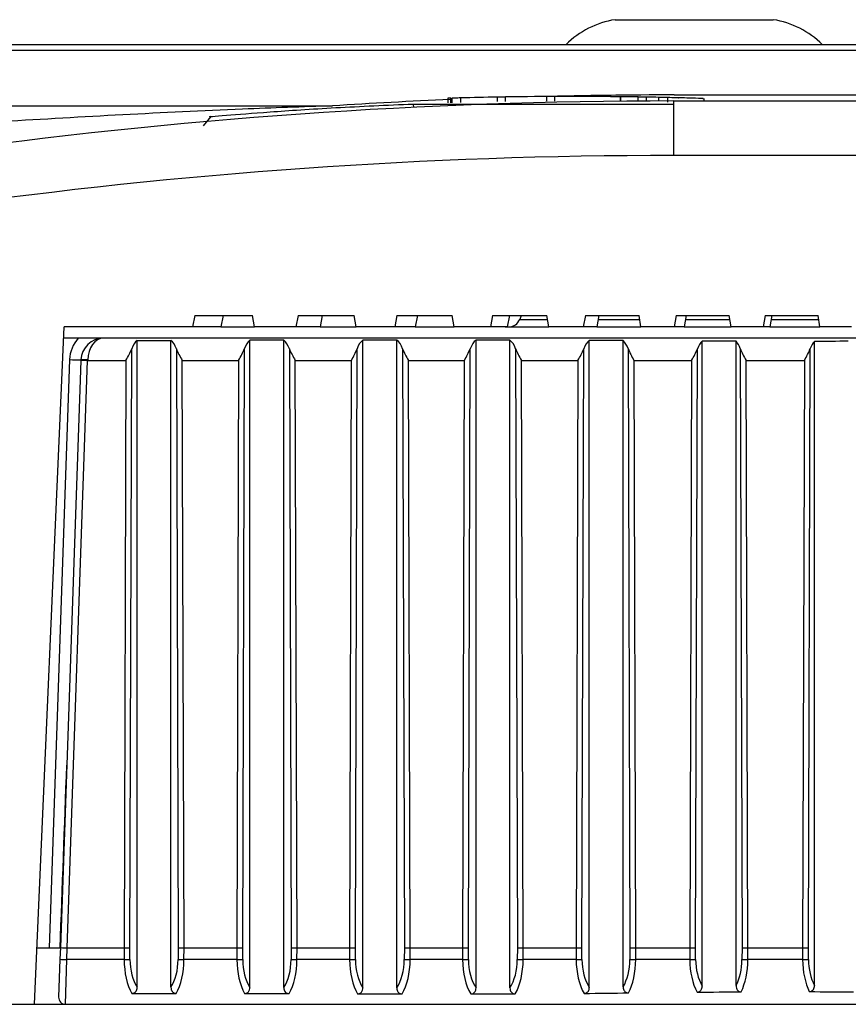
# Model space of a CAD drawing. Header units: millimetres. Extents: x 0 to 420, y 0 to 297.
# Tile 11 of 69: x 98.23 to 100.71, y 120.61 to 123.55. Entities that reach past the tile are written whole.
import ezdxf

# ---------------------------------------------------------------- set-up
doc = ezdxf.new("R2010")
doc.units = ezdxf.units.MM

msp = doc.modelspace()

# ---------------------------------------------------------------- linework, layer by layer
at = {"color": 7, "linetype": 'Continuous', "lineweight": 25}
for p, q in [((100.0138, 123.55288), (100.48651, 123.55288)), ((101.00353, 123.46046), (89.23471, 123.46046)), ((89.23668, 123.4786), (101.00516, 123.4786)), ((99.51352, 123.31778), (99.51352, 123.30427)), ((99.52307, 123.30454), (99.52307, 123.31805)), ((99.52548, 123.31813), (99.52548, 123.30462)), ((99.55207, 123.30534), (99.55207, 123.31886)), ((99.66166, 123.30778), (99.66166, 123.32129)), ((99.68628, 123.3082), (99.68628, 123.3217)), ((99.80817, 123.32304), (99.80817, 123.30954)), ((99.83321, 123.30966), (99.83321, 123.32317)), ((100.02917, 123.32244), (100.02917, 123.30897)), ((100.03114, 123.30899), (100.03114, 123.32242)), ((100.03969, 123.32231), (100.03969, 123.32232)), ((100.08292, 123.30942), (100.08292, 123.3217)), ((100.10754, 123.30956), (100.10754, 123.32129)), ((100.14474, 123.30971), (100.14474, 123.32057)), ((100.17133, 123.30648), (100.17133, 123.31999)), ((100.18849, 123.30977), (100.18849, 123.14683)), ((100.18849, 123.30977), (101.06639, 123.30977)), ((100.1905, 123.32791), (100.99848, 123.32791)), ((100.27987, 123.30977), (100.27987, 123.31715)), ((89.22698, 123.2952), (99.16901, 123.2952)), ((99.41029, 123.30076), (100.18849, 123.30076)), ((99.41029, 123.30076), (99.41069, 123.29053)), ((98.80542, 123.26308), (98.78247, 123.23563)), ((101.06639, 123.14683), (100.18849, 123.14683)), ((98.75752, 122.66822), (98.75048, 122.63446)), ((98.75752, 122.66822), (98.92929, 122.66822)), ((98.84176, 122.66822), (98.83472, 122.63446)), ((98.93528, 122.63446), (98.92929, 122.66822)), ((99.06575, 122.66822), (99.05892, 122.63446)), ((99.06575, 122.66822), (99.23384, 122.66822)), ((99.13838, 122.66822), (99.13155, 122.63446)), ((99.23976, 122.63446), (99.23384, 122.66822)), ((99.3616, 122.66822), (99.35496, 122.63446)), ((99.3616, 122.66822), (99.5266, 122.66822)), ((99.42308, 122.66822), (99.41643, 122.63446)), ((99.53247, 122.63446), (99.5266, 122.66822)), ((99.64732, 122.66822), (99.64084, 122.63446)), ((99.64732, 122.66822), (99.80977, 122.66822)), ((99.69802, 122.66822), (99.69154, 122.63446)), ((99.73265, 122.66822), (99.72845, 122.65668)), ((99.81562, 122.63446), (99.80977, 122.66822)), ((99.9249, 122.66822), (99.91857, 122.63446)), ((99.9249, 122.66822), (100.08533, 122.66822)), ((99.96512, 122.66822), (99.95878, 122.63446)), ((100.09117, 122.63446), (100.08533, 122.66822)), ((100.19615, 122.66822), (100.18994, 122.63446)), ((100.19615, 122.66822), (100.35503, 122.66822)), ((100.22612, 122.66822), (100.21991, 122.63446)), ((100.36087, 122.63446), (100.35503, 122.66822)), ((100.46272, 122.66822), (100.45661, 122.63446)), ((100.46272, 122.66822), (100.62051, 122.66822)), ((100.48261, 122.66822), (100.4765, 122.63446)), ((100.62637, 122.63446), (100.62051, 122.66822)), ((98.27829, 120.60853), (98.36675, 122.63446)), ((98.75048, 122.63446), (98.36675, 122.63446)), ((98.83472, 122.63446), (98.75048, 122.63446)), ((98.83472, 122.63446), (98.93528, 122.63446)), ((99.05892, 122.63446), (98.93528, 122.63446)), ((99.13155, 122.63446), (99.05892, 122.63446)), ((99.13155, 122.63446), (99.23976, 122.63446)), ((99.35496, 122.63446), (99.23976, 122.63446)), ((99.41643, 122.63446), (99.35496, 122.63446)), ((99.41643, 122.63446), (99.53247, 122.63446)), ((99.64084, 122.63446), (99.53247, 122.63446)), ((99.69154, 122.63446), (99.64084, 122.63446)), ((99.6849, 122.63446), (99.81562, 122.63446)), ((99.72845, 122.65668), (99.81177, 122.65668)), ((99.91857, 122.63446), (99.81562, 122.63446)), ((99.95878, 122.63446), (99.91857, 122.63446)), ((99.95878, 122.63446), (100.09117, 122.63446)), ((99.96295, 122.65668), (100.08733, 122.65668)), ((100.18994, 122.63446), (100.09117, 122.63446)), ((100.21991, 122.63446), (100.18994, 122.63446)), ((100.21991, 122.63446), (100.36087, 122.63446)), ((100.224, 122.65668), (100.35703, 122.65668)), ((100.45661, 122.63446), (100.36087, 122.63446)), ((100.4765, 122.63446), (100.45661, 122.63446)), ((100.4765, 122.63446), (100.62637, 122.63446)), ((100.48052, 122.65668), (100.62251, 122.65668)), ((100.72013, 122.63446), (100.62637, 122.63446)), ((98.40872, 122.60069), (98.36527, 122.60069)), ((101.5991, 122.60069), (98.48407, 122.60069)), ((98.58462, 122.59393), (98.68592, 122.59393)), ((98.58462, 120.65932), (98.58462, 122.59393)), ((98.68592, 120.65932), (98.68592, 122.59393)), ((98.92184, 120.65885), (98.92184, 122.59421)), ((99.02313, 120.65839), (99.02313, 122.59438)), ((99.25962, 120.6577), (99.25962, 122.59479)), ((99.36092, 120.65739), (99.36092, 122.5949)), ((99.59799, 120.65733), (99.59799, 122.59492)), ((99.69928, 120.65774), (99.69928, 122.59477)), ((99.93664, 120.65924), (99.93664, 122.59387)), ((100.03793, 120.66076), (100.03793, 122.59327)), ((100.27395, 120.66321), (100.27395, 122.59173)), ((100.37525, 120.66449), (100.37525, 122.59119)), ((100.60971, 120.66514), (100.60971, 122.5908)), ((98.56318, 120.77739), (98.5686, 122.56904)), ((98.70195, 122.56904), (98.70736, 120.77739)), ((98.90029, 120.77739), (98.90566, 122.56914)), ((99.03989, 122.56893), (99.04535, 120.77739)), ((99.23728, 120.77739), (99.24267, 122.56911)), ((99.37828, 122.56896), (99.38373, 120.77739)), ((99.5751, 120.77739), (99.58056, 122.56894)), ((99.71618, 122.56913), (99.72156, 120.77739)), ((99.91456, 120.77739), (99.92013, 122.5687)), ((100.05266, 122.56937), (100.05794, 120.77739)), ((100.25442, 120.77739), (100.25995, 122.56878)), ((100.38797, 122.56929), (100.39327, 120.77739)), ((100.59193, 120.77739), (100.59726, 122.56923)), ((98.38283, 122.53652), (98.3214, 120.77736)), ((98.41653, 122.53412), (98.35521, 120.7781)), ((98.37545, 120.77736), (98.43678, 122.53352)), ((98.41658, 122.53552), (98.41653, 122.53412)), ((98.43678, 122.53352), (98.43682, 122.53552)), ((98.43678, 122.53352), (98.55094, 122.53352)), ((98.55094, 122.53352), (98.54564, 120.77736)), ((98.7196, 122.53352), (98.88797, 122.53352)), ((98.72491, 120.77736), (98.7196, 122.53352)), ((98.88797, 122.53352), (98.8827, 120.77736)), ((99.0575, 122.53352), (99.22499, 122.53352)), ((99.06286, 120.77736), (99.0575, 122.53352)), ((99.22499, 122.53352), (99.21971, 120.77736)), ((99.40125, 120.77736), (99.39591, 122.53352)), ((99.39591, 122.53352), (99.56294, 122.53352)), ((99.56294, 122.53352), (99.55759, 120.77736)), ((99.73914, 120.77736), (99.73387, 122.53352)), ((99.73387, 122.53352), (99.90259, 122.53352)), ((99.90259, 122.53352), (99.89714, 120.77736)), ((100.07043, 122.53352), (100.24239, 122.53352)), ((100.0756, 120.77736), (100.07043, 122.53352)), ((100.24239, 122.53352), (100.23696, 120.77736)), ((100.41091, 120.77736), (100.40571, 122.53352)), ((100.40571, 122.53352), (100.57954, 122.53352)), ((100.57954, 122.53352), (100.57432, 120.77736)), ((98.35521, 120.7781), (98.35399, 120.74329)), ((98.56336, 120.74259), (98.56318, 120.77739)), ((98.70736, 120.77739), (98.70719, 120.74259)), ((98.90046, 120.74259), (98.90029, 120.77739)), ((99.04535, 120.77739), (99.04517, 120.74259)), ((99.23746, 120.74259), (99.23728, 120.77739)), ((99.38373, 120.77739), (99.38356, 120.74259)), ((99.57527, 120.74259), (99.5751, 120.77739)), ((99.72156, 120.77739), (99.72139, 120.74259)), ((99.91474, 120.74259), (99.91456, 120.77739)), ((100.05794, 120.77739), (100.05776, 120.74259)), ((100.2546, 120.74259), (100.25442, 120.77739)), ((100.39327, 120.77739), (100.3931, 120.74259)), ((100.5921, 120.74259), (100.59193, 120.77739)), ((98.28566, 120.77736), (98.35431, 120.77736)), ((98.37424, 120.74241), (98.37546, 120.77736)), ((98.37545, 120.77736), (98.37546, 120.77736)), ((98.37546, 120.77736), (98.54564, 120.77736)), ((98.54564, 120.77736), (98.54581, 120.74241)), ((98.72473, 120.74241), (98.72491, 120.77736)), ((98.72491, 120.77736), (98.8827, 120.77736)), ((98.8827, 120.77736), (98.88288, 120.74241)), ((99.06268, 120.74241), (99.06286, 120.77736)), ((99.06286, 120.77736), (99.21971, 120.77736)), ((99.21971, 120.77736), (99.21988, 120.74241)), ((99.40108, 120.74241), (99.40125, 120.77736)), ((99.40125, 120.77736), (99.55759, 120.77736)), ((99.55759, 120.77736), (99.55776, 120.74241)), ((99.73896, 120.74241), (99.73914, 120.77736)), ((99.73914, 120.77736), (99.89714, 120.77736)), ((99.89714, 120.77736), (99.89732, 120.74241)), ((100.07543, 120.74241), (100.0756, 120.77736)), ((100.0756, 120.77736), (100.23696, 120.77736)), ((100.23696, 120.77736), (100.23714, 120.74241)), ((100.41074, 120.74241), (100.41091, 120.77736)), ((100.41091, 120.77736), (100.57432, 120.77736)), ((100.57432, 120.77736), (100.57449, 120.74241)), ((98.35399, 120.74329), (98.35002, 120.62949)), ((98.37026, 120.60853), (98.37424, 120.74241)), ((98.54581, 120.74241), (98.37424, 120.74241)), ((98.88288, 120.74241), (98.72473, 120.74241)), ((99.21988, 120.74241), (99.06268, 120.74241)), ((99.55776, 120.74241), (99.40108, 120.74241)), ((99.89732, 120.74241), (99.73896, 120.74241)), ((100.23714, 120.74241), (100.07543, 120.74241)), ((100.57449, 120.74241), (100.41074, 120.74241)), ((98.56886, 120.64121), (98.70169, 120.64121)), ((94.50139, 120.60853), (98.27829, 120.60853)), ((98.27829, 120.60853), (98.37026, 120.60853)), ((98.37026, 120.60853), (101.06639, 120.60853))]:
    msp.add_line(p, q, dxfattribs=at)
for centre, radius, start, end in [((100.05673, 123.28619), 0.27012, 99.14533, 134.57859), ((100.44358, 123.28619), 0.27012, 45.42141, 80.85467), ((100.18849, 107.40982), 15.89995, 90, 106.084766), ((100.1905, 107.36044), 15.96748, 92.405686, 93.667872), ((99.8846, 110.81391), 12.50937, 91.021166, 91.523222), ((99.8846, 110.81391), 12.50937, 90.112754, 90.908396), ((100.1905, 107.36044), 15.96748, 90, 91.431111), ((99.8846, 110.81391), 12.50937, 89.091604, 89.32878), ((99.8846, 110.81391), 12.50937, 88.808384, 88.978834), ((100.18849, 107.41572), 15.73112, 90, 106.084766), ((99.69672, 122.66822), 0.03377, 270, 340), ((98.48407, 122.53299), 0.1013, 138.05538, 178), ((98.48407, 122.53316), 0.06753, 90, 178), ((98.44756, 124.14816), 1.61293, 267.70024, 268.8995), ((98.39794, 121.56654), 0.96776, 87.70024, 88.8995), ((98.4267, 122.39028), 0.14559, 86.0129, 93.9871), ((98.38946, 121.32335), 0.58114, 266.50138, 268.49957), ((98.54086, 122.10438), 1.36198, 270.20826, 270.94639), ((98.72969, 122.10438), 1.36198, 269.05361, 269.79174), ((98.87803, 122.09875), 1.35635, 270.20471, 270.94748), ((99.06774, 122.11), 1.3676, 269.05468, 269.78819), ((99.21501, 122.10043), 1.35803, 270.20577, 270.94715), ((99.4061, 122.10833), 1.36592, 269.05436, 269.78925), ((99.55272, 122.10948), 1.36708, 270.21148, 270.94542), ((99.74382, 122.09927), 1.35687, 269.05262, 269.79496), ((99.89203, 122.12225), 1.37985, 270.21954, 270.9431), ((100.08005, 122.08646), 1.34406, 269.05004, 269.80305), ((100.23193, 122.1182), 1.3758, 270.21699, 270.94382), ((100.41543, 122.09052), 1.34812, 269.05087, 269.80048), ((100.56973, 122.09417), 1.35177, 270.20182, 270.94839), ((98.37026, 120.62879), 0.02026, 178, 270)]:
    msp.add_arc(centre, radius, start, end, dxfattribs=at)
for centre, major_axis, ratio, start_param, end_param in [((98.48407, 122.53316), (0, 0.06753), 0.7, 0, 1.5358897), ((98.60163, 122.53316), (0, 0.06753), 0.5773503, 0.4513165, 1.0107454), ((98.66892, 122.53316), (0, 0.06753), 0.5773503, 5.2724399, 5.8318688), ((98.93837, 122.53316), (0, 0.06753), 0.5724149, 0.4419229, 1.0089167), ((106.70771, 122.53316), (18.20497, 0), 0.0037095, 2.0065726, 2.0127192), ((99.00653, 122.53316), (0, 0.06753), 0.5823069, 5.2706097, 5.8474091), ((99.27547, 122.53316), (0, 0.06753), 0.5738858, 0.4214059, 1.0094624), ((109.87484, 122.53316), (25.95131, 0), 0.0026022, 1.9879288, 1.9922023), ((99.34503, 122.53316), (0, 0.06753), 0.5808251, 5.2711562, 5.8660528), ((99.61388, 122.53316), (0, 0.06753), 0.5818434, 0.4163764, 1.0124048), ((91.47722, 122.53316), (20.07858, 0), 0.0033633, 1.1488968, 1.1544199), ((99.68344, 122.53316), (0, 0.06753), 0.5728745, 5.274098, 5.8612858), ((99.95419, 122.53316), (0, 0.06753), 0.5931851, 0.453421, 1.0165698), ((97.42872, 122.53316), (5.72529, 0), 0.0117952, 1.0975985, 1.1173753), ((100.02064, 122.53316), (0, 0.06753), 0.5617297, 5.2782494, 5.8099875), ((100.29377, 122.53316), (0, 0.06753), 0.5895796, 0.5210592, 1.0152494), ((96.58937, 122.53316), (7.40175, 0), 0.0091237, 1.0338855, 1.0497372), ((100.35572, 122.53316), (0, 0.06753), 0.5652491, 5.276935, 5.7462745), ((100.62972, 122.53316), (0, 0.06753), 0.5684214, 0.5481607, 1.0074324), ((105.84452, 122.53316), (10.04533, 0), 0.0067226, 2.1071843, 2.1189571), ((98.3405, 121.32437), (0.08446, 2.41826), 0.0139542, 4.4847004, 4.7126936), ((98.37545, 120.77739), (0.02025, -0.00071), 0.0017443, 3.1415927, 4.7122071), ((98.54564, 120.77739), (0.02026, 0.00002), 0.0017453, 4.7123661, 5.7595716), ((98.72491, 120.77739), (0.02026, -0.00002), 0.0017453, 3.6652064, 4.7124118), ((98.8827, 120.77739), (0.02026, 0.00002), 0.0017453, 4.7123663, 5.7632812), ((99.06286, 120.77739), (0.02026, -0.00002), 0.0017453, 3.668916, 4.712412), ((99.21971, 120.77739), (0.02026, 0.00002), 0.0017453, 4.7123663, 5.7621739), ((99.40125, 120.77739), (0.02026, -0.00002), 0.0017453, 3.6678087, 4.712412), ((99.55759, 120.77739), (0.02026, 0.00002), 0.0017453, 4.7123659, 5.7562081), ((99.73914, 120.77739), (0.02026, -0.00002), 0.0017453, 3.6618429, 4.7124117), ((99.89714, 120.77739), (0.02026, 0.00002), 0.0017453, 4.7123655, 5.7477765), ((100.0756, 120.77739), (0.02026, -0.00002), 0.0017453, 3.6534113, 4.7124112), ((100.23696, 120.77739), (0.02026, 0.00002), 0.0017453, 4.7123656, 5.7504479), ((100.41091, 120.77739), (0.02026, -0.00002), 0.0017453, 3.6560827, 4.7124114), ((100.57432, 120.77739), (0.02026, 0.00002), 0.0017453, 4.7123665, 5.7662943), ((98.61209, 120.74359), (0, 0.13506), 0.4907477, 1.579523, 2.4310835), ((98.62964, 120.74359), (0, 0.1148), 0.5773503, 1.579523, 2.3950812), ((98.64091, 120.74359), (0, 0.1148), 0.5773503, 3.8881041, 4.7036623), ((98.65846, 120.74359), (0, 0.13506), 0.4907477, 3.8521018, 4.7036623), ((98.94859, 120.74359), (0, 0.13506), 0.4865526, 1.579523, 2.4360865), ((98.96617, 120.74359), (0, 0.1148), 0.5724149, 1.579523, 2.4010806), ((98.97833, 120.74359), (0, 0.1148), 0.5823069, 3.8761505, 4.7036623), ((98.99583, 120.74359), (0, 0.13506), 0.4949608, 3.8423118, 4.7036623), ((99.28577, 120.74359), (0, 0.13506), 0.487803, 1.579523, 2.4484293), ((99.30334, 120.74359), (0, 0.1148), 0.5738858, 1.579523, 2.4160588), ((99.31688, 120.74359), (0, 0.1148), 0.5808251, 3.8630018, 4.7036623), ((99.3344, 120.74359), (0, 0.13506), 0.4937014, 3.8314253, 4.7036623), ((99.62456, 120.74359), (0, 0.13506), 0.4945669, 1.579523, 2.4523242), ((99.64207, 120.74359), (0, 0.1148), 0.5818434, 1.579523, 2.4208795), ((99.65562, 120.74359), (0, 0.1148), 0.5728745, 3.8676364, 4.7036623), ((99.6732, 120.74359), (0, 0.13506), 0.4869433, 3.8351659, 4.7036623), ((99.96542, 120.74359), (0, 0.13506), 0.5042073, 1.579523, 2.4316337), ((99.98284, 120.74359), (0, 0.1148), 0.5931851, 1.579523, 2.3960112), ((99.99328, 120.74359), (0, 0.1148), 0.5617297, 3.906418, 4.7036623), ((100.01094, 120.74359), (0, 0.13506), 0.4774702, 3.8669343, 4.7036623), ((100.30483, 120.74359), (0, 0.13506), 0.5011426, 1.579523, 2.3910836), ((100.32228, 120.74359), (0, 0.1148), 0.5895796, 1.579523, 2.3464618), ((100.32821, 120.74359), (0, 0.1148), 0.5652491, 3.9523277, 4.7036623), ((100.34585, 120.74359), (0, 0.13506), 0.4804618, 3.9043665, 4.7036623), ((100.63974, 120.74359), (0, 0.13506), 0.4831582, 1.579523, 2.3725219), ((100.65735, 120.74359), (0, 0.1148), 0.5684214, 1.579523, 2.3231354), ((122.51488, 120.74359), (36.40993, 0), 0.0037095, 4.0068828, 4.0116698), ((132.40808, 120.74359), (51.90262, 0), 0.0026022, 4.0192256, 4.0225564), ((74.04322, 120.74359), (40.15716, 0), 0.0033633, 5.4016574, 5.4059622), ((92.45752, 120.74359), (11.45057, 0), 0.0117952, 5.422348, 5.4377306), ((90.16252, 120.74359), (14.8035, 0), 0.0091237, 5.462898, 5.4751629), ((114.56677, 120.74359), (20.09066, 0), 0.0067226, 3.9433182, 3.9524142)]:
    msp.add_ellipse(centre, major_axis=major_axis, ratio=ratio, start_param=start_param, end_param=end_param, dxfattribs=at)
for points, knots in [([(99.52307, 123.31805), (99.52099, 123.31799), (99.51683, 123.31787), (99.51375, 123.31778), (99.51384, 123.31778), (99.51388, 123.31778)], [0, 0, 0, 0, 0.385004, 0.7700126, 1, 1, 1, 1]), ([(99.55207, 123.31886), (99.54908, 123.31878), (99.5431, 123.31861), (99.53512, 123.31839), (99.52916, 123.31823), (99.52579, 123.31813), (99.52581, 123.31813), (99.52582, 123.31813)], [0, 0, 0, 0, 0.214739, 0.429479, 0.6442032, 0.8588503, 1, 1, 1, 1]), ([(99.68628, 123.3217), (99.68487, 123.32168), (99.68207, 123.32164), (99.67482, 123.32152), (99.66767, 123.3214), (99.66318, 123.32132), (99.66166, 123.32129)], [0, 0, 0, 0, 0.2849514, 0.5699019, 0.8548964, 1, 1, 1, 1]), ([(99.83321, 123.32317), (99.83025, 123.32316), (99.82432, 123.32313), (99.8166, 123.32309), (99.81108, 123.32306), (99.80823, 123.32304), (99.80847, 123.32304), (99.80854, 123.32304)], [0, 0, 0, 0, 0.2230294, 0.4460588, 0.6691015, 0.8921411, 1, 1, 1, 1]), ([(100.03905, 123.3221), (100.00439, 123.32255), (99.93773, 123.32343), (99.86711, 123.32325), (99.83321, 123.32317)], [0, 0, 0, 0, 0.5200156, 1, 1, 1, 1]), ([(99.90921, 123.32325), (99.90781, 123.32325), (99.90501, 123.32326), (99.89776, 123.32327), (99.88922, 123.32328), (99.8801, 123.32328), (99.87155, 123.32327), (99.86424, 123.32326), (99.86141, 123.32325), (99.85998, 123.32325)], [0, 0, 0, 0, 0.14256272, 0.28512545, 0.42769843, 0.57027086, 0.7128431, 0.85541551, 1, 1, 1, 1]), ([(99.98838, 123.32285), (99.98544, 123.32287), (99.97954, 123.32292), (99.97059, 123.32298), (99.96286, 123.32303), (99.9582, 123.32306), (99.95649, 123.32307), (99.95602, 123.32307)], [0, 0, 0, 0, 0.2280603, 0.4561206, 0.6841919, 0.9122572, 1, 1, 1, 1]), ([(100.02323, 123.32251), (100.02036, 123.32254), (100.01464, 123.3226), (100.00307, 123.32272), (99.99426, 123.32279), (99.98838, 123.32285)], [0, 0, 0, 0, 0.2501324, 0.500265, 1, 1, 1, 1]), ([(100.03114, 123.32242), (100.03006, 123.32243), (100.02882, 123.32244), (100.0293, 123.32244), (100.02936, 123.32244)], [0, 0, 0, 0, 0.87277829, 1, 1, 1, 1]), ([(100.10754, 123.32129), (100.10454, 123.32134), (100.09856, 123.32145), (100.09063, 123.32158), (100.08548, 123.32166), (100.08356, 123.32169), (100.08292, 123.3217)], [0, 0, 0, 0, 0.2850224, 0.5700457, 0.8550626, 1, 1, 1, 1]), ([(100.17115, 123.31999), (100.17101, 123.32), (100.17072, 123.32), (100.16668, 123.3201), (100.16027, 123.32024), (100.15254, 123.32041), (100.14715, 123.32052), (100.14474, 123.32057)], [0, 0, 0, 0, 0.1831677, 0.3976497, 0.6121622, 0.8267263, 1, 1, 1, 1]), ([(100.27588, 123.31715), (100.27694, 123.31712), (100.28042, 123.31701), (100.25205, 123.31787), (100.21545, 123.31903), (100.17903, 123.31976), (100.1707, 123.31993)], [0, 0, 0, 0, 0.1356843, 0.4484775, 0.8737658, 1, 1, 1, 1]), ([(100.20224, 123.31924), (100.20272, 123.31923), (100.20471, 123.31918), (100.19941, 123.31931), (100.19539, 123.31941)], [0, 0, 0, 0, 0.2416798, 1, 1, 1, 1]), ([(99.16901, 123.2952), (99.07934, 123.29214), (98.75051, 123.28088), (98.42216, 123.26194), (98.18335, 123.24817)], [0, 0, 0, 0, 0.2727187, 1, 1, 1, 1]), ([(98.80546, 123.26309), (98.80544, 123.26308), (98.79012, 123.26178), (98.84427, 123.26651), (98.96993, 123.27656), (99.17344, 123.29042), (99.3313, 123.29731), (99.41029, 123.30076)], [0, 0, 0, 0, 0.0002282, 0.2496537, 0.4993254, 0.7494441, 1, 1, 1, 1]), ([(98.48407, 122.60069), (98.48395, 122.60069), (98.48181, 122.60069), (98.46556, 122.60069), (98.44192, 122.60069), (98.41666, 122.60069), (98.40872, 122.60069)], [0, 0, 0, 0, 0.0051116, 0.0941982, 0.715203, 1, 1, 1, 1]), ([(98.55094, 122.53352), (98.55101, 122.53364), (98.55436, 122.53972), (98.56125, 122.55191), (98.56614, 122.56331), (98.5686, 122.56904)], [0, 0, 0, 0, 0.0103262, 0.503619, 1, 1, 1, 1]), ([(98.70195, 122.56904), (98.7044, 122.56331), (98.7093, 122.55191), (98.71618, 122.53972), (98.71953, 122.53364), (98.7196, 122.53352)], [0, 0, 0, 0, 0.496381, 0.9896738, 1, 1, 1, 1]), ([(98.88797, 122.53352), (98.88803, 122.53364), (98.8914, 122.53976), (98.89831, 122.55198), (98.90321, 122.56342), (98.90566, 122.56914)], [0, 0, 0, 0, 0.0102945, 0.5051082, 1, 1, 1, 1]), ([(99.03989, 122.56893), (99.04235, 122.56321), (99.04724, 122.55183), (99.05411, 122.53969), (99.05743, 122.53364), (99.0575, 122.53352)], [0, 0, 0, 0, 0.497882, 0.9896419, 1, 1, 1, 1]), ([(99.22499, 122.53352), (99.22506, 122.53364), (99.22842, 122.53975), (99.23532, 122.55196), (99.24022, 122.56339), (99.24267, 122.56911)], [0, 0, 0, 0, 0.0103039, 0.5046649, 1, 1, 1, 1]), ([(99.37828, 122.56896), (99.38075, 122.56324), (99.38564, 122.55185), (99.39251, 122.5397), (99.39584, 122.53364), (99.39591, 122.53352)], [0, 0, 0, 0, 0.4974327, 0.9896514, 1, 1, 1, 1]), ([(99.56294, 122.53352), (99.56301, 122.53364), (99.56634, 122.53969), (99.5732, 122.55184), (99.57809, 122.56322), (99.58056, 122.56894)], [0, 0, 0, 0, 0.0103551, 0.5022586, 1, 1, 1, 1]), ([(99.71618, 122.56913), (99.71863, 122.56341), (99.72353, 122.55198), (99.73044, 122.53976), (99.7338, 122.53364), (99.73387, 122.53352)], [0, 0, 0, 0, 0.4950302, 0.9897026, 1, 1, 1, 1]), ([(99.90259, 122.53352), (99.90266, 122.53364), (99.90595, 122.5396), (99.91276, 122.55166), (99.91765, 122.56297), (99.92013, 122.5687)], [0, 0, 0, 0, 0.01042863, 0.49880548, 1, 1, 1, 1]), ([(100.05266, 122.56937), (100.05508, 122.56369), (100.05997, 122.55218), (100.06693, 122.53987), (100.07036, 122.53364), (100.07043, 122.53352)], [0, 0, 0, 0, 0.4889557, 0.9897739, 1, 1, 1, 1]), ([(100.24239, 122.53352), (100.24245, 122.53364), (100.24575, 122.53963), (100.25258, 122.55172), (100.25747, 122.56305), (100.25995, 122.56878)], [0, 0, 0, 0, 0.0104052, 0.4999062, 1, 1, 1, 1]), ([(100.38797, 122.56929), (100.3904, 122.5636), (100.39529, 122.55212), (100.40223, 122.53983), (100.40564, 122.53364), (100.40571, 122.53352)], [0, 0, 0, 0, 0.49098, 0.98975142, 1, 1, 1, 1]), ([(100.57954, 122.53352), (100.57961, 122.53364), (100.583, 122.5398), (100.58993, 122.55206), (100.59482, 122.56352), (100.59726, 122.56923)], [0, 0, 0, 0, 0.0102689, 0.507192, 1, 1, 1, 1]), ([(100.03793, 120.66076), (100.0381, 120.65827), (100.03841, 120.65392), (100.04121, 120.64825), (100.04519, 120.64453), (100.04966, 120.64273), (100.0525, 120.64259), (100.05372, 120.64253)], [0, 0, 0, 0, 0.2740851, 0.4792551, 0.6857633, 0.8647498, 1, 1, 1, 1]), ([(100.25866, 120.64481), (100.26031, 120.64497), (100.26361, 120.64527), (100.26795, 120.64774), (100.27142, 120.65171), (100.27361, 120.65705), (100.27384, 120.66113), (100.27395, 120.66321)], [0, 0, 0, 0, 0.1838334, 0.3683481, 0.5433482, 0.7678068, 1, 1, 1, 1]), ([(100.37525, 120.66449), (100.37543, 120.66186), (100.37573, 120.65737), (100.37857, 120.65157), (100.38251, 120.64787), (100.38686, 120.64614), (100.38957, 120.64601), (100.39069, 120.64595)], [0, 0, 0, 0, 0.2905546, 0.4946025, 0.700157, 0.8760495, 1, 1, 1, 1]), ([(100.59436, 120.64654), (100.59598, 120.64667), (100.59922, 120.64692), (100.60352, 120.64927), (100.607, 120.65313), (100.60933, 120.65858), (100.60958, 120.66286), (100.60971, 120.66514)], [0, 0, 0, 0, 0.1784448, 0.3575571, 0.5274668, 0.7478002, 1, 1, 1, 1]), ([(98.56886, 120.64121), (98.57058, 120.64135), (98.57401, 120.64164), (98.57856, 120.64415), (98.58191, 120.64794), (98.58421, 120.65309), (98.58447, 120.65704), (98.58462, 120.65932)], [0, 0, 0, 0, 0.19047, 0.3817039, 0.5618986, 0.746935, 1, 1, 1, 1]), ([(98.68592, 120.65932), (98.68609, 120.65689), (98.6864, 120.6526), (98.68919, 120.64698), (98.69318, 120.64326), (98.69764, 120.64145), (98.70048, 120.64128), (98.70169, 120.64121)], [0, 0, 0, 0, 0.2691455, 0.4759142, 0.6839415, 0.8656236, 1, 1, 1, 1]), ([(98.90598, 120.64077), (98.9077, 120.64091), (98.91116, 120.64119), (98.91574, 120.64369), (98.91911, 120.64748), (98.92142, 120.65264), (98.92168, 120.65658), (98.92184, 120.65885)], [0, 0, 0, 0, 0.1910667, 0.3829101, 0.5634499, 0.7482081, 1, 1, 1, 1]), ([(99.02313, 120.65839), (99.0233, 120.656), (99.02361, 120.65174), (99.02639, 120.64615), (99.0304, 120.64243), (99.03487, 120.64061), (99.03772, 120.64043), (99.03894, 120.64035)], [0, 0, 0, 0, 0.26585148, 0.47305239, 0.68145918, 0.86437918, 1, 1, 1, 1]), ([(99.24367, 120.6397), (99.24541, 120.63984), (99.24892, 120.64012), (99.25355, 120.64266), (99.25694, 120.6465), (99.25922, 120.65162), (99.25947, 120.6555), (99.25962, 120.6577)], [0, 0, 0, 0, 0.1934923, 0.3877819, 0.5702802, 0.7560305, 1, 1, 1, 1]), ([(99.36092, 120.65739), (99.36109, 120.65503), (99.36139, 120.6508), (99.36417, 120.64524), (99.36818, 120.64152), (99.37269, 120.63967), (99.37559, 120.63949), (99.37683, 120.63941)], [0, 0, 0, 0, 0.2620409, 0.4690274, 0.6771635, 0.8607903, 1, 1, 1, 1]), ([(99.58208, 120.63936), (99.58383, 120.63951), (99.58734, 120.63982), (99.59198, 120.64239), (99.59536, 120.64626), (99.5976, 120.65135), (99.59785, 120.65519), (99.59799, 120.65733)], [0, 0, 0, 0, 0.1948074, 0.3904136, 0.5741193, 0.7610669, 1, 1, 1, 1]), ([(99.69928, 120.65774), (99.69945, 120.65536), (99.69976, 120.65112), (99.70254, 120.64555), (99.70655, 120.64182), (99.71107, 120.63998), (99.71398, 120.63981), (99.71524, 120.63973)], [0, 0, 0, 0, 0.2629214, 0.4692637, 0.6767785, 0.8593994, 1, 1, 1, 1]), ([(99.92103, 120.64116), (99.92274, 120.64132), (99.92618, 120.64165), (99.9307, 120.64421), (99.93401, 120.64804), (99.93625, 120.65316), (99.9365, 120.65704), (99.93664, 120.65924)], [0, 0, 0, 0, 0.1918486, 0.3844512, 0.5660652, 0.7531661, 1, 1, 1, 1])]:
    msp.add_open_spline(points, degree=3, knots=knots, dxfattribs=at)

doc.saveas('drawing.dxf')
